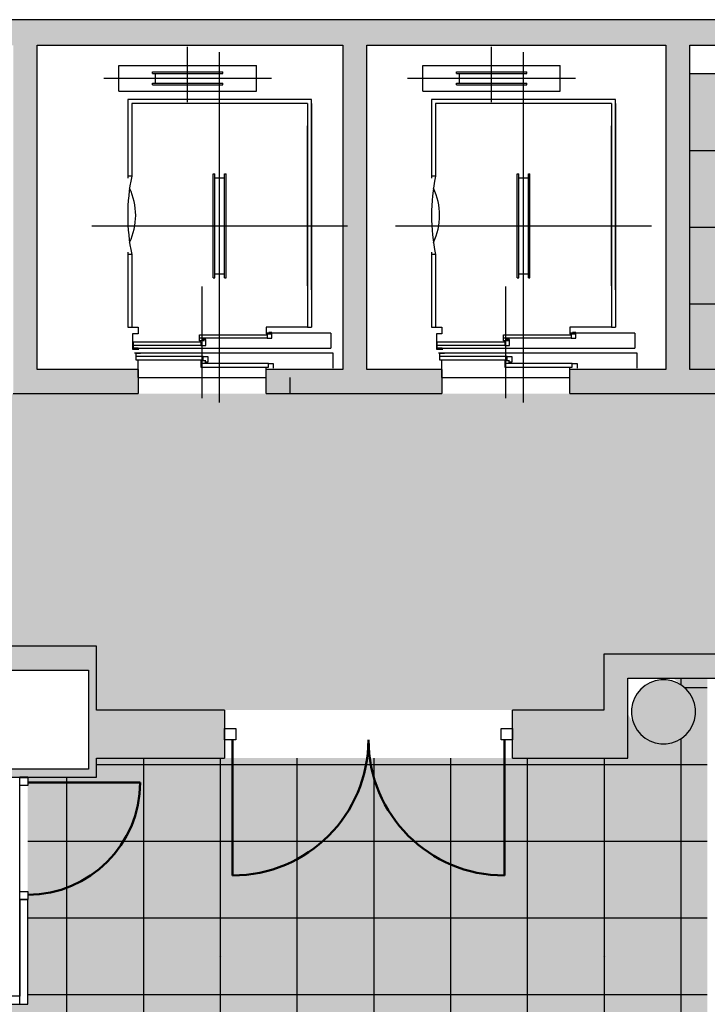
# Model space of a CAD drawing. Header units: metres. Extents: x -1 to 430, y -6 to 34.
# Tile 14 of 17: x 416.97 to 421.27, y 22.07 to 28.23. Entities that reach past the tile are written whole.
import ezdxf

# ---------------------------------------------------------------- set-up
doc = ezdxf.new("R2010")
doc.units = ezdxf.units.M
doc.linetypes.add('CONTINUA', pattern=[0])
for name, color, linetype, lineweight in [('3D P3 MURS', 7, 'CONTINUA', 25), ('3D P3 PILAR', 7, 'CONTINUA', 25), ('P3 ESCALES 2D', 7, 'CONTINUA', 25), ('P3 PAVIMENT', 7, 'CONTINUA', 25)]:
    doc.layers.add(name, color=color, linetype=linetype, lineweight=lineweight)

# ---------------------------------------------------------------- blocks, each defined once
blk = doc.blocks.new('_CLOSEDFILLED')
at = {"color": 0, "linetype": 'ByBlock', "lineweight": -2}
blk.add_solid([(-1, 0), (0, 0), (-1, 0)], dxfattribs=at)
blk = doc.blocks.new('TRAMA_1')
at = {"layer": 'P3 PAVIMENT', "linetype": 'CONTINUA', "lineweight": 25, "transparency": 33554687}
for points in [[(418.2159, 22.3705), (418.2222, 22.3768), (418.2284, 22.3705), (418.2222, 22.3643)], [(420.6159, 22.3705), (420.6222, 22.3768), (420.6284, 22.3705), (420.6222, 22.3643)]]:
    blk.add_hatch(color=7, dxfattribs=at).paths.add_polyline_path(points, flags=16)
at = {"layer": 'P3 PAVIMENT', "color": 7, "linetype": 'CONTINUA', "lineweight": 25, "transparency": 33554687}
for p, q in [((421.1022, 24.0677), (421.1022, 24.1095)), ((421.1227, 24.0505), (421.2659, 24.0505)), ((421.1022, 22.3705), (421.1022, 23.7324)), ((417.7422, 22.3705), (417.7422, 23.6095)), ((418.2222, 22.3705), (418.2222, 23.6095)), ((418.7022, 22.3705), (418.7022, 23.6095)), ((419.1822, 22.3705), (419.1822, 23.6095)), ((419.6622, 22.3705), (419.6622, 23.6095)), ((420.1422, 22.3705), (420.1422, 23.6095)), ((420.6222, 22.3705), (420.6222, 23.6095)), ((417.447, 23.5705), (417.9822, 23.5705)), ((417.9822, 23.5705), (420.3822, 23.5705)), ((420.3822, 23.5705), (421.2659, 23.5705)), ((417.2622, 22.3705), (417.2622, 23.4895)), ((417.017, 23.0905), (417.9822, 23.0905)), ((417.9822, 23.0905), (420.3822, 23.0905)), ((420.3822, 23.0905), (421.2659, 23.0905)), ((417.017, 22.6105), (417.9822, 22.6105)), ((417.9822, 22.6105), (420.3822, 22.6105)), ((420.3822, 22.6105), (421.2659, 22.6105)), ((417.2622, 19.9705), (417.2622, 22.3705)), ((417.7422, 19.9705), (417.7422, 22.3705)), ((418.2222, 19.9705), (418.2222, 22.3705)), ((418.7022, 19.9705), (418.7022, 22.3705)), ((419.1822, 19.9705), (419.1822, 22.3705)), ((419.6622, 19.9705), (419.6622, 22.3705)), ((420.1422, 19.9705), (420.1422, 22.3705)), ((420.6222, 19.9705), (420.6222, 22.3705)), ((421.1022, 19.9705), (421.1022, 22.3705)), ((417.017, 22.1305), (417.9822, 22.1305)), ((417.9822, 22.1305), (420.3822, 22.1305)), ((420.3822, 22.1305), (421.2659, 22.1305))]:
    blk.add_line(p, q, dxfattribs=at)
for points in [[(421.157, 27.4105), (421.5764, 27.4105), (421.5764, 27.4105), (422.7822, 27.4105)], [(421.157, 26.9305), (421.9967, 26.9305), (421.9967, 26.9305), (422.7822, 26.9305)], [(421.157, 26.4505), (422.4171, 26.4505), (422.4171, 26.4505), (422.7822, 26.4505)]]:
    blk.add_lwpolyline(points, dxfattribs=at)

msp = doc.modelspace()

# ---------------------------------------------------------------- hatches: boundary and pattern name
at = {"layer": '3D P3 MURS', "linetype": 'CONTINUA', "lineweight": 18, "true_color": 0xa0a0a0, "transparency": 33554687}
for points in [[(426.8464, 28.2282), (401.2904, 28.2282), (401.2587, 28.0682), (426.8132, 28.0682)], [(417.077, 26.0395), (417.077, 28.0682), (416.927, 28.0682), (416.927, 26.0395)], [(419.137, 26.0395), (419.137, 28.0682), (418.987, 28.0682), (418.987, 26.0395)], [(421.157, 26.0395), (421.157, 28.0682), (421.007, 28.0682), (421.007, 26.0395)], [(416.927, 25.8895), (417.707, 25.8895), (417.707, 26.0395), (416.927, 26.0395)], [(418.507, 25.8895), (419.607, 25.8895), (419.607, 26.0395), (418.507, 26.0395)], [(420.407, 25.8895), (421.507, 25.8895), (421.507, 26.0395), (420.407, 26.0395)], [(417.447, 24.3095), (412.107, 24.3095), (412.107, 24.1595), (417.447, 24.1595)], [(421.507, 24.2595), (420.6184, 24.2595), (420.6184, 24.1095), (421.507, 24.1095)], [(417.447, 23.4895), (417.447, 24.1595), (417.397, 24.1595), (417.397, 23.4895)], [(420.7684, 23.6095), (420.7684, 24.1095), (420.6184, 24.1095), (420.6184, 23.6095)], [(418.2479, 23.9095), (417.447, 23.9095), (417.447, 23.6095), (418.2479, 23.6095)], [(420.6184, 23.9095), (420.047, 23.9095), (420.047, 23.6095), (420.6184, 23.6095)], [(415.537, 23.4895), (417.397, 23.4895), (417.397, 23.5395), (415.537, 23.5395)]]:
    msp.add_hatch(color=253, dxfattribs=at).paths.add_polyline_path(points)
at = {"layer": '3D P3 PILAR', "linetype": 'CONTINUA', "lineweight": 18, "transparency": 33554687}
msp.add_hatch(color=9, dxfattribs=at).paths.add_polyline_path([(421.0095, 24.0992), (420.9745, 24.0992), (420.9401, 24.0931), (420.9072, 24.0812), (420.877, 24.0637), (420.8502, 24.0412), (420.8277, 24.0145), (420.8103, 23.9842), (420.7983, 23.9514), (420.7922, 23.9169), (420.7922, 23.882), (420.7983, 23.8476), (420.8103, 23.8147), (420.8277, 23.7845), (420.8502, 23.7577), (420.877, 23.7352), (420.9072, 23.7177), (420.9401, 23.7058), (420.9745, 23.6997), (421.0095, 23.6997), (421.0439, 23.7058), (421.0767, 23.7177), (421.107, 23.7352), (421.1338, 23.7577), (421.1562, 23.7845), (421.1737, 23.8147), (421.1857, 23.8476), (421.1917, 23.882), (421.1917, 23.9169), (421.1857, 23.9514), (421.1737, 23.9842), (421.1562, 24.0145), (421.1338, 24.0412), (421.107, 24.0637), (421.0767, 24.0812), (421.0439, 24.0931)])
at = {"layer": 'P3 PAVIMENT', "linetype": 'CONTINUA', "lineweight": 25, "true_color": 0xa8d1ff, "transparency": 33554687}
h = msp.add_hatch(color=141, dxfattribs=at)
h.paths.add_polyline_path([(426.8132, 28.0682), (421.507, 28.0682), (421.507, 27.8895), (421.157, 27.8895), (421.157, 26.0395), (421.507, 26.0395), (421.507, 24.1095), (421.3659, 24.1095), (421.3659, 22.8007), (425.7216, 22.8007)])
h.paths.add_polyline_path([(425.7009, 22.7007), (421.3659, 22.7007), (421.3659, 18.7056), (424.8729, 18.7056)])
h.paths.add_polyline_path([(421.2659, 24.1095), (421.0525, 24.1095), (421.1338, 24.0412), (421.1562, 24.0145), (421.1737, 23.9842), (421.1857, 23.9514), (421.1917, 23.9169), (421.1917, 23.882), (421.1857, 23.8476), (421.1737, 23.8147), (421.1562, 23.7845), (421.1338, 23.7577), (421.107, 23.7352), (421.0767, 23.7177), (421.0439, 23.7058), (421.0095, 23.6997), (420.9745, 23.6997), (420.9401, 23.7058), (420.9072, 23.7177), (420.877, 23.7352), (420.8502, 23.7577), (420.8277, 23.7845), (420.7684, 23.8873), (420.7684, 23.6095), (417.447, 23.6095), (417.447, 23.4895), (417.017, 23.4895), (417.017, 22.0695), (415.647, 22.0695), (414.1734, 21.4995), (413.4042, 21.3195), (412.6165, 21.2595), (411.2034, 20.8195), (410.3919, 20.7499), (410.3919, 20.7499), (410.3864, 20.7495), (409.697, 21.2096), (409.697, 22.1096), (409.5919, 22.1096), (409.477, 22.2094), (409.3516, 22.3147), (409.1367, 22.4768), (408.9136, 22.6274), (408.6829, 22.7661), (408.4453, 22.8926), (408.2014, 23.0065), (407.9518, 23.1074), (407.6974, 23.1952), (407.5071, 23.2498), (407.5536, 23.4195), (404.417, 23.4195), (404.417, 17.2662), (411.2536, 17.2662), (411.2536, 13.1106), (421.2659, 13.1106)])
h.paths.add_polyline_path([(406.0493, 17.1662), (406.0493, 13.7631), (406.0804, 13.7581), (406.0812, 13.7631), (407.3616, 13.7631), (407.3616, 13.1106), (411.1536, 13.1106), (411.1536, 17.1662)])
h.paths.add_polyline_path([(398.2952, 13.1106), (405.9493, 13.1106), (405.9493, 13.4778), (405.8889, 13.4558), (405.8545, 13.4497), (405.8195, 13.4497), (405.7851, 13.4558), (405.7522, 13.4677), (405.722, 13.4852), (405.6952, 13.5077), (405.6727, 13.5345), (405.6553, 13.5647), (405.6433, 13.5976), (405.6372, 13.632), (405.6372, 13.6669), (405.6433, 13.7014), (405.6553, 13.7342), (405.6727, 13.7645), (405.6952, 13.7912), (405.722, 13.8137), (405.7522, 13.8312), (405.7851, 13.8431), (405.8195, 13.8492), (405.8545, 13.8492), (405.8889, 13.8431), (405.9493, 13.8211), (405.9493, 17.1662), (399.0988, 17.1662)])
h.paths.add_polyline_path([(404.317, 17.2662), (404.317, 19.7432), (399.6093, 19.7432), (399.1186, 17.2662)])
h.paths.add_polyline_path([(404.317, 19.8432), (404.317, 22.4454), (400.1447, 22.4454), (399.6291, 19.8432)])
h.paths.add_polyline_path([(404.337, 28.0682), (401.2587, 28.0682), (400.1645, 22.5454), (404.317, 22.5454), (404.317, 23.4217), (404.337, 23.4217)])
h.paths.add_polyline_path([(421.3659, 18.6056), (421.3659, 13.1106), (423.7134, 13.1106), (424.8522, 18.6056)])
h.paths.add_polyline_path([(416.3367, 13.6669), (416.3367, 13.632), (416.3307, 13.5976), (416.3187, 13.5647), (416.3012, 13.5345), (416.2788, 13.5077), (416.252, 13.4852), (416.2217, 13.4677), (416.1889, 13.4558), (416.1545, 13.4497), (416.1195, 13.4497), (416.0851, 13.4558), (416.0522, 13.4677), (416.022, 13.4852), (415.9952, 13.5077), (415.9727, 13.5345), (415.9553, 13.5647), (415.9433, 13.5976), (415.9372, 13.632), (415.9372, 13.6669), (415.9433, 13.7014), (415.9553, 13.7342), (415.9727, 13.7645), (415.9952, 13.7912), (416.022, 13.8137), (416.0522, 13.8312), (416.0851, 13.8431), (416.1195, 13.8492), (416.1545, 13.8492), (416.1889, 13.8431), (416.2217, 13.8312), (416.252, 13.8137), (416.2788, 13.7912), (416.3012, 13.7645), (416.3187, 13.7342), (416.3307, 13.7014)], flags=16)
h.paths.add_polyline_path([(420.9745, 14.3697), (420.9401, 14.3758), (420.9072, 14.3877), (420.877, 14.4052), (420.8502, 14.4277), (420.8277, 14.4545), (420.8103, 14.4847), (420.7983, 14.5176), (420.7922, 14.552), (420.7922, 14.5869), (420.7983, 14.6214), (420.8103, 14.6542), (420.8277, 14.6845), (420.8502, 14.7112), (420.877, 14.7337), (420.9072, 14.7512), (420.9401, 14.7631), (420.9745, 14.7692), (421.0095, 14.7692), (421.0439, 14.7631), (421.0767, 14.7512), (421.107, 14.7337), (421.1338, 14.7112), (421.1562, 14.6845), (421.1737, 14.6542), (421.1857, 14.6214), (421.1917, 14.5869), (421.1917, 14.552), (421.1857, 14.5176), (421.1737, 14.4847), (421.1562, 14.4545), (421.1338, 14.4277), (421.107, 14.4052), (421.0767, 14.3877), (421.0439, 14.3758), (421.0095, 14.3697)], flags=16)
h.paths.add_polyline_path([(410.9335, 17.8169), (410.9335, 17.782), (410.9274, 17.7476), (410.9154, 17.7147), (410.898, 17.6845), (410.8755, 17.6577), (410.8487, 17.6352), (410.8185, 17.6177), (410.7856, 17.6058), (410.7512, 17.5997), (410.7163, 17.5997), (410.6818, 17.6058), (410.649, 17.6177), (410.6187, 17.6352), (410.5919, 17.6577), (410.5695, 17.6845), (410.552, 17.7147), (410.54, 17.7476), (410.534, 17.782), (410.534, 17.8169), (410.54, 17.8514), (410.552, 17.8842), (410.5695, 17.9145), (410.5919, 17.9412), (410.6187, 17.9637), (410.649, 17.9812), (410.6818, 17.9931), (410.7163, 17.9992), (410.7512, 17.9992), (410.7856, 17.9931), (410.8185, 17.9812), (410.8487, 17.9637), (410.8755, 17.9412), (410.898, 17.9145), (410.9154, 17.8842), (410.9274, 17.8514)], flags=16)
h.paths.add_polyline_path([(421.1917, 17.782), (421.1857, 17.7476), (421.1737, 17.7147), (421.1562, 17.6845), (421.1338, 17.6577), (421.107, 17.6352), (421.0767, 17.6177), (421.0439, 17.6058), (421.0095, 17.5997), (420.9745, 17.5997), (420.9401, 17.6058), (420.9072, 17.6177), (420.877, 17.6352), (420.8502, 17.6577), (420.8277, 17.6845), (420.8103, 17.7147), (420.7983, 17.7476), (420.7922, 17.782), (420.7922, 17.8169), (420.7983, 17.8514), (420.8103, 17.8842), (420.8277, 17.9145), (420.8502, 17.9412), (420.877, 17.9637), (420.9072, 17.9812), (420.9401, 17.9931), (420.9745, 17.9992), (421.0095, 17.9992), (421.0439, 17.9931), (421.0767, 17.9812), (421.107, 17.9637), (421.1338, 17.9412), (421.1562, 17.9145), (421.1737, 17.8842), (421.1857, 17.8514), (421.1917, 17.8169)], flags=16)
h.paths.add_polyline_path([(416.3367, 17.8169), (416.3367, 17.782), (416.3307, 17.7476), (416.3187, 17.7147), (416.3012, 17.6845), (416.2788, 17.6577), (416.252, 17.6352), (416.2217, 17.6177), (416.1889, 17.6058), (416.1545, 17.5997), (416.1195, 17.5997), (416.0851, 17.6058), (416.0522, 17.6177), (416.022, 17.6352), (415.9952, 17.6577), (415.9727, 17.6845), (415.9553, 17.7147), (415.9433, 17.7476), (415.9372, 17.782), (415.9372, 17.8169), (415.9433, 17.8514), (415.9553, 17.8842), (415.9727, 17.9145), (415.9952, 17.9412), (416.022, 17.9637), (416.0522, 17.9812), (416.0851, 17.9931), (416.1195, 17.9992), (416.1545, 17.9992), (416.1889, 17.9931), (416.2217, 17.9812), (416.252, 17.9637), (416.2788, 17.9412), (416.3012, 17.9145), (416.3187, 17.8842), (416.3307, 17.8514)], flags=16)
h.paths.add_polyline_path([(406.0367, 17.782), (406.0307, 17.7476), (406.0187, 17.7147), (406.0012, 17.6845), (405.9788, 17.6577), (405.952, 17.6352), (405.9217, 17.6177), (405.8889, 17.6058), (405.8545, 17.5997), (405.8195, 17.5997), (405.7851, 17.6058), (405.7522, 17.6177), (405.722, 17.6352), (405.6952, 17.6577), (405.6727, 17.6845), (405.6553, 17.7147), (405.6433, 17.7476), (405.6372, 17.782), (405.6372, 17.8169), (405.6433, 17.8514), (405.6553, 17.8842), (405.6727, 17.9145), (405.6952, 17.9412), (405.722, 17.9637), (405.7522, 17.9812), (405.7851, 17.9931), (405.8195, 17.9992), (405.8545, 17.9992), (405.8889, 17.9931), (405.9217, 17.9812), (405.952, 17.9637), (405.9788, 17.9412), (406.0012, 17.9145), (406.0187, 17.8842), (406.0307, 17.8514), (406.0367, 17.8169)], flags=16)
h.paths.add_polyline_path([(410.9274, 13.7014), (410.9335, 13.6669), (410.9335, 13.632), (410.9274, 13.5976), (410.9154, 13.5647), (410.898, 13.5345), (410.8755, 13.5077), (410.8487, 13.4852), (410.8185, 13.4677), (410.7856, 13.4558), (410.7512, 13.4497), (410.7163, 13.4497), (410.6818, 13.4558), (410.649, 13.4677), (410.6187, 13.4852), (410.5919, 13.5077), (410.5695, 13.5345), (410.552, 13.5647), (410.54, 13.5976), (410.534, 13.632), (410.534, 13.6669), (410.54, 13.7014), (410.552, 13.7342), (410.5695, 13.7645), (410.5919, 13.7912), (410.6187, 13.8137), (410.649, 13.8312), (410.6818, 13.8431), (410.7163, 13.8492), (410.7512, 13.8492), (410.7856, 13.8431), (410.8185, 13.8312), (410.8487, 13.8137), (410.8755, 13.7912), (410.898, 13.7645), (410.9154, 13.7342)], flags=16)
h.paths.add_polyline_path([(401.1807, 13.7014), (401.1867, 13.6669), (401.1867, 13.632), (401.1807, 13.5976), (401.1687, 13.5647), (401.1512, 13.5345), (401.1288, 13.5077), (401.102, 13.4852), (401.0717, 13.4677), (401.0389, 13.4558), (401.0045, 13.4497), (400.9695, 13.4497), (400.9351, 13.4558), (400.9022, 13.4677), (400.872, 13.4852), (400.8452, 13.5077), (400.8227, 13.5345), (400.8053, 13.5647), (400.7933, 13.5976), (400.7872, 13.632), (400.7872, 13.6669), (400.7933, 13.7014), (400.8053, 13.7342), (400.8227, 13.7645), (400.8452, 13.7912), (400.872, 13.8137), (400.9022, 13.8312), (400.9351, 13.8431), (400.9695, 13.8492), (401.0045, 13.8492), (401.0389, 13.8431), (401.0717, 13.8312), (401.102, 13.8137), (401.1288, 13.7912), (401.1512, 13.7645), (401.1687, 13.7342)], flags=16)
h.paths.add_polyline_path([(401.1687, 17.8842), (401.1807, 17.8514), (401.1867, 17.8169), (401.1867, 17.782), (401.1807, 17.7476), (401.1687, 17.7147), (401.1512, 17.6845), (401.1288, 17.6577), (401.102, 17.6352), (401.0717, 17.6177), (401.0389, 17.6058), (401.0045, 17.5997), (400.9695, 17.5997), (400.9351, 17.6058), (400.9022, 17.6177), (400.872, 17.6352), (400.8452, 17.6577), (400.8227, 17.6845), (400.8053, 17.7147), (400.7933, 17.7476), (400.7872, 17.782), (400.7872, 17.8169), (400.7933, 17.8514), (400.8053, 17.8842), (400.8227, 17.9145), (400.8452, 17.9412), (400.872, 17.9637), (400.9022, 17.9812), (400.9351, 17.9931), (400.9695, 17.9992), (401.0045, 17.9992), (401.0389, 17.9931), (401.0717, 17.9812), (401.102, 17.9637), (401.1288, 17.9412), (401.1512, 17.9145)], flags=16)
h.paths.add_polyline_path([(401.2387, 23.9442), (401.2507, 23.9114), (401.2567, 23.8769), (401.2567, 23.842), (401.2507, 23.8076), (401.2387, 23.7747), (401.2212, 23.7445), (401.1988, 23.7177), (401.172, 23.6952), (401.1417, 23.6777), (401.1089, 23.6658), (401.0745, 23.6597), (401.0395, 23.6597), (401.0051, 23.6658), (400.9722, 23.6777), (400.942, 23.6952), (400.9152, 23.7177), (400.8927, 23.7445), (400.8753, 23.7747), (400.8633, 23.8076), (400.8572, 23.842), (400.8572, 23.8769), (400.8633, 23.9114), (400.8753, 23.9442), (400.8927, 23.9745), (400.9152, 24.0012), (400.942, 24.0237), (400.9722, 24.0412), (401.0051, 24.0531), (401.0395, 24.0592), (401.0745, 24.0592), (401.1089, 24.0531), (401.1417, 24.0412), (401.172, 24.0237), (401.1988, 24.0012), (401.2212, 23.9745)], flags=16)
at = {"layer": 'P3 PAVIMENT', "linetype": 'CONTINUA', "lineweight": 25, "transparency": 33554559}
h = msp.add_hatch(color=7, dxfattribs=at)
h.set_gradient(color1=(155, 113, 67), color2=(155, 113, 67), one_color=1, name='INVSPHERICAL')
h.paths.add_polyline_path([(421.357, 25.8895), (415.947, 25.8895), (415.947, 24.3095), (417.447, 24.3095), (417.447, 23.9095), (420.6184, 23.9095), (420.6184, 24.2595), (421.357, 24.2595)], flags=0)

# ---------------------------------------------------------------- linework, layer by layer
at = {"layer": '3D P3 MURS', "color": 7, "linetype": 'CONTINUA', "lineweight": 25, "transparency": 33554687}
for p, q in [((426.8464, 28.2282), (401.2904, 28.2282)), ((417.077, 28.0682), (418.987, 28.0682)), ((417.077, 26.0395), (417.077, 28.0682)), ((418.987, 28.0682), (418.987, 26.0395)), ((419.137, 28.0682), (421.007, 28.0682)), ((419.137, 26.0395), (419.137, 28.0682)), ((421.007, 28.0682), (421.007, 26.0395)), ((421.157, 28.0682), (426.8132, 28.0682)), ((421.157, 26.0395), (421.157, 28.0682)), ((417.707, 26.0395), (417.077, 26.0395)), ((417.707, 26.0395), (417.707, 25.8895)), ((418.507, 25.8895), (418.507, 26.0395)), ((418.987, 26.0395), (418.507, 26.0395)), ((419.607, 26.0395), (419.137, 26.0395)), ((419.607, 26.0395), (419.607, 25.8895)), ((420.407, 25.8895), (420.407, 26.0395)), ((421.007, 26.0395), (420.407, 26.0395)), ((421.507, 26.0395), (421.157, 26.0395)), ((416.927, 25.8895), (417.707, 25.8895)), ((418.507, 25.8895), (419.607, 25.8895)), ((420.407, 25.8895), (421.357, 25.8895)), ((417.447, 24.3095), (412.107, 24.3095)), ((417.447, 24.1595), (417.447, 24.3095)), ((421.357, 24.2595), (420.6184, 24.2595)), ((420.6184, 24.2595), (420.6184, 24.1095)), ((415.537, 24.1595), (417.397, 24.1595)), ((417.397, 24.1595), (417.397, 23.5395)), ((417.447, 23.9095), (417.447, 24.1595)), ((420.6184, 24.1095), (420.6184, 23.9095)), ((420.7684, 24.1095), (421.507, 24.1095)), ((420.7684, 23.6095), (420.7684, 24.1095)), ((418.2479, 23.9095), (417.447, 23.9095)), ((418.2479, 23.9095), (418.2479, 23.6095)), ((420.047, 23.6095), (420.047, 23.9095)), ((420.6184, 23.9095), (420.047, 23.9095)), ((417.447, 23.6095), (418.2479, 23.6095)), ((417.447, 23.4895), (417.447, 23.6095)), ((420.047, 23.6095), (420.6184, 23.6095)), ((420.6184, 23.6095), (420.7684, 23.6095)), ((417.397, 23.5395), (415.537, 23.5395)), ((415.537, 23.4895), (416.967, 23.4895)), ((416.967, 23.4895), (417.017, 23.4895)), ((417.017, 23.4895), (416.967, 23.4895)), ((416.967, 23.4895), (416.967, 23.4876)), ((417.017, 23.4876), (416.967, 23.4876)), ((417.017, 23.4895), (417.397, 23.4895)), ((417.017, 23.4876), (417.017, 23.4895)), ((417.397, 23.4895), (417.447, 23.4895)), ((416.967, 22.7243), (417.017, 22.7243)), ((416.967, 22.7243), (416.967, 22.1195)), ((417.017, 22.0695), (417.017, 22.7243)), ((416.967, 22.1195), (415.6377, 22.1195)), ((415.647, 22.0695), (416.967, 22.0695)), ((416.967, 22.0695), (417.017, 22.0695))]:
    msp.add_line(p, q, dxfattribs=at)
at = {"layer": '3D P3 MURS', "color": 202, "linetype": 'CONTINUA', "lineweight": 50, "transparency": 33554687}
for p, q in [((418.2979, 23.7245), (418.2979, 22.8754)), ((419.997, 23.7245), (419.997, 22.8754)), ((417.017, 23.4576), (417.7203, 23.4576))]:
    msp.add_line(p, q, dxfattribs=at)
at = {"layer": '3D P3 MURS', "color": 7, "linetype": 'CONTINUA', "lineweight": 25, "transparency": 33554687}
for points in [[(418.2479, 23.7945), (418.3179, 23.7945), (418.3179, 23.7245), (418.2479, 23.7245), (418.2479, 23.7945)], [(419.977, 23.7945), (420.047, 23.7945), (420.047, 23.7245), (419.977, 23.7245), (419.977, 23.7945)], [(416.967, 23.4376), (416.967, 23.4876), (417.017, 23.4876), (417.017, 23.4376), (416.967, 23.4376)], [(416.967, 22.7243), (416.967, 22.7743), (417.017, 22.7743), (417.017, 22.7243), (416.967, 22.7243)]]:
    msp.add_lwpolyline(points, close=True, dxfattribs=at)
at = {"layer": '3D P3 MURS', "color": 202, "linetype": 'CONTINUA', "lineweight": 50, "transparency": 33554687}
msp.add_arc((417.017, 23.4576), 0.7033, 270, 0, dxfattribs=at)
for centre, start_param, end_param in [((418.2979, 23.7245), 0, 1.570796), ((419.997, 23.7245), 4.712389, 6.283185)]:
    msp.add_ellipse(centre, major_axis=(0, -0.849), ratio=1, start_param=start_param, end_param=end_param, dxfattribs=at)
at = {"layer": '3D P3 PILAR', "color": 7, "linetype": 'CONTINUA', "lineweight": 25, "transparency": 33554687}
for p, q in [((420.9072, 24.0812), (420.877, 24.0637)), ((420.9401, 24.0931), (420.9072, 24.0812)), ((420.9745, 24.0992), (420.9401, 24.0931)), ((421.0095, 24.0992), (420.9745, 24.0992)), ((421.0439, 24.0931), (421.0095, 24.0992)), ((421.0767, 24.0812), (421.0439, 24.0931)), ((421.107, 24.0637), (421.0767, 24.0812)), ((420.8502, 24.0412), (420.8277, 24.0145)), ((420.877, 24.0637), (420.8502, 24.0412)), ((421.1338, 24.0412), (421.107, 24.0637)), ((421.1562, 24.0145), (421.1338, 24.0412)), ((420.8103, 23.9842), (420.7983, 23.9514)), ((420.8277, 24.0145), (420.8103, 23.9842)), ((421.1737, 23.9842), (421.1562, 24.0145)), ((421.1857, 23.9514), (421.1737, 23.9842)), ((420.7983, 23.9514), (420.7922, 23.9169)), ((420.7922, 23.9169), (420.7922, 23.882)), ((421.1917, 23.9169), (421.1857, 23.9514)), ((421.1917, 23.882), (421.1917, 23.9169)), ((420.7922, 23.882), (420.7983, 23.8476)), ((420.7983, 23.8476), (420.8103, 23.8147)), ((421.1737, 23.8147), (421.1857, 23.8476)), ((421.1857, 23.8476), (421.1917, 23.882)), ((420.8103, 23.8147), (420.8277, 23.7845)), ((420.8277, 23.7845), (420.8502, 23.7577)), ((421.1338, 23.7577), (421.1562, 23.7845)), ((421.1562, 23.7845), (421.1737, 23.8147)), ((420.8502, 23.7577), (420.877, 23.7352)), ((420.877, 23.7352), (420.9072, 23.7177)), ((420.9072, 23.7177), (420.9401, 23.7058)), ((421.0439, 23.7058), (421.0767, 23.7177)), ((421.0767, 23.7177), (421.107, 23.7352)), ((421.107, 23.7352), (421.1338, 23.7577)), ((420.9401, 23.7058), (420.9745, 23.6997)), ((420.9745, 23.6997), (421.0095, 23.6997)), ((421.0095, 23.6997), (421.0439, 23.7058))]:
    msp.add_line(p, q, dxfattribs=at)
at = {"layer": 'P3 ESCALES 2D', "color": 7, "lineweight": 25, "transparency": 33554687}
for p, q in [((418.017, 27.7115), (418.017, 28.0595)), ((418.217, 25.8335), (418.217, 28.0245)), ((419.917, 27.7115), (419.917, 28.0595)), ((420.117, 25.8335), (420.117, 28.0245)), ((417.587, 27.7815), (417.587, 27.9415)), ((417.587, 27.9415), (418.447, 27.9415)), ((417.797, 27.9015), (418.237, 27.9015)), ((417.797, 27.8915), (417.797, 27.9015)), ((418.237, 27.8915), (418.237, 27.9015)), ((418.447, 27.7815), (418.447, 27.9415)), ((419.487, 27.9415), (420.347, 27.9415)), ((419.487, 27.7815), (419.487, 27.9415)), ((419.697, 27.8915), (419.697, 27.9015)), ((419.697, 27.9015), (420.137, 27.9015)), ((420.137, 27.8915), (420.137, 27.9015)), ((420.347, 27.7815), (420.347, 27.9415)), ((417.492, 27.8615), (418.542, 27.8615)), ((417.797, 27.8915), (418.237, 27.8915)), ((417.817, 27.8315), (417.817, 27.8915)), ((418.217, 27.8315), (418.217, 27.8915)), ((419.392, 27.8615), (420.442, 27.8615)), ((419.697, 27.8915), (420.137, 27.8915)), ((419.717, 27.8315), (419.717, 27.8915)), ((420.117, 27.8315), (420.117, 27.8915)), ((421.507, 27.8895), (421.157, 27.8895)), ((417.587, 27.7815), (418.447, 27.7815)), ((417.797, 27.8215), (417.797, 27.8315)), ((417.797, 27.8315), (418.237, 27.8315)), ((417.797, 27.8215), (418.237, 27.8215)), ((418.237, 27.8215), (418.237, 27.8315)), ((419.487, 27.7815), (420.347, 27.7815)), ((419.697, 27.8315), (420.137, 27.8315)), ((419.697, 27.8215), (419.697, 27.8315)), ((419.697, 27.8215), (420.137, 27.8215)), ((420.137, 27.8215), (420.137, 27.8315)), ((418.792, 27.7295), (417.642, 27.7295)), ((417.642, 27.7295), (417.642, 27.2375)), ((418.792, 26.5395), (418.792, 27.7295)), ((419.542, 27.7295), (419.542, 27.2375)), ((420.692, 27.7295), (419.542, 27.7295)), ((420.692, 26.5395), (420.692, 27.7295)), ((418.767, 27.7045), (417.667, 27.7045)), ((417.667, 27.7045), (417.667, 27.2495)), ((418.767, 27.7045), (418.767, 26.3045)), ((418.792, 27.7045), (418.792, 26.3045)), ((419.567, 27.7045), (419.567, 27.2495)), ((420.667, 27.7045), (419.567, 27.7045)), ((420.667, 27.7045), (420.667, 26.3045)), ((420.692, 27.7045), (420.692, 26.3045)), ((418.767, 26.5645), (418.767, 27.5645)), ((420.667, 26.5645), (420.667, 27.5645)), ((417.667, 27.2495), (417.642, 27.2495)), ((418.177, 27.2645), (418.187, 27.2645)), ((418.177, 26.6145), (418.177, 27.2645)), ((418.187, 26.6145), (418.187, 27.2645)), ((418.187, 27.2395), (418.247, 27.2395)), ((418.247, 27.2645), (418.257, 27.2645)), ((418.247, 26.6145), (418.247, 27.2645)), ((418.257, 26.6145), (418.257, 27.2645)), ((419.567, 27.2495), (419.542, 27.2495)), ((420.077, 26.6145), (420.077, 27.2645)), ((420.077, 27.2645), (420.087, 27.2645)), ((420.087, 26.6145), (420.087, 27.2645)), ((420.087, 27.2395), (420.147, 27.2395)), ((420.147, 26.6145), (420.147, 27.2645)), ((420.147, 27.2645), (420.157, 27.2645)), ((420.157, 26.6145), (420.157, 27.2645)), ((417.417, 26.9395), (419.017, 26.9395)), ((419.317, 26.9395), (420.917, 26.9395)), ((417.642, 26.7735), (417.642, 26.3045)), ((417.667, 26.7595), (417.642, 26.7595)), ((417.667, 26.7595), (417.667, 26.3045)), ((419.542, 26.7735), (419.542, 26.3045)), ((419.567, 26.7595), (419.542, 26.7595)), ((419.567, 26.7595), (419.567, 26.3045)), ((418.177, 26.6145), (418.187, 26.6145)), ((418.187, 26.6395), (418.247, 26.6395)), ((418.247, 26.6145), (418.257, 26.6145)), ((420.077, 26.6145), (420.087, 26.6145)), ((420.087, 26.6395), (420.147, 26.6395)), ((420.147, 26.6145), (420.157, 26.6145)), ((418.107, 25.8605), (418.107, 26.5585)), ((420.007, 25.8605), (420.007, 26.5585)), ((417.642, 26.3045), (417.707, 26.3045)), ((418.767, 26.3045), (418.792, 26.3045)), ((419.542, 26.3045), (419.607, 26.3045)), ((420.667, 26.3045), (420.692, 26.3045)), ((418.912, 26.2685), (418.507, 26.2685)), ((418.912, 26.2685), (418.912, 26.1745)), ((420.812, 26.2685), (420.407, 26.2685)), ((420.812, 26.2685), (420.812, 26.1745)), ((418.1, 26.1905), (417.678, 26.1905)), ((418.514, 26.2355), (418.092, 26.2355)), ((420, 26.1905), (419.578, 26.1905)), ((420.414, 26.2355), (419.992, 26.2355)), ((417.672, 26.1745), (418.912, 26.1745)), ((418.114, 26.1225), (417.692, 26.1225)), ((419.572, 26.1745), (420.812, 26.1745)), ((420.014, 26.1225), (419.592, 26.1225)), ((417.707, 26.0495), (417.707, 26.1005)), ((418.522, 26.0775), (418.1, 26.0775)), ((419.607, 26.0495), (419.607, 26.1005)), ((420.422, 26.0775), (420, 26.0775)), ((417.707, 25.9895), (417.707, 26.0495)), ((418.507, 25.9895), (418.507, 26.0495)), ((419.607, 25.9895), (419.607, 26.0495)), ((420.407, 25.9895), (420.407, 26.0495)), ((417.707, 25.9895), (418.507, 25.9895)), ((418.657, 25.8895), (418.657, 25.9895)), ((419.607, 25.9895), (420.407, 25.9895)), ((416.967, 22.0695), (416.967, 23.4895))]:
    msp.add_line(p, q, dxfattribs=at)
for points in [[(417.667, 26.3045), (417.707, 26.3045), (417.707, 26.2635), (417.672, 26.2635), (417.672, 26.1675), (417.712, 26.1675)], [(418.767, 26.3045), (418.507, 26.3045), (418.507, 26.2635), (418.537, 26.2635)], [(419.567, 26.3045), (419.607, 26.3045), (419.607, 26.2635), (419.572, 26.2635), (419.572, 26.1675), (419.612, 26.1675)], [(420.667, 26.3045), (420.407, 26.3045), (420.407, 26.2635), (420.437, 26.2635)], [(418.122, 26.2185), (418.092, 26.2185), (418.092, 26.2575), (418.514, 26.2575), (418.514, 26.2355), (418.544, 26.2355), (418.544, 26.2725), (418.524, 26.2725)], [(420.022, 26.2185), (419.992, 26.2185), (419.992, 26.2575), (420.414, 26.2575), (420.414, 26.2355), (420.444, 26.2355), (420.444, 26.2725), (420.424, 26.2725)], [(417.708, 26.1735), (417.678, 26.1735), (417.678, 26.2125), (418.1, 26.2125), (418.1, 26.1905), (418.13, 26.1905), (418.13, 26.2275), (418.11, 26.2275)], [(419.608, 26.1735), (419.578, 26.1735), (419.578, 26.2125), (420, 26.2125), (420, 26.1905), (420.03, 26.1905), (420.03, 26.2275), (420.01, 26.2275)], [(417.685, 26.1445), (418.925, 26.1445), (418.925, 26.0495)], [(417.722, 26.1395), (417.692, 26.1395), (417.692, 26.1005), (418.114, 26.1005), (418.114, 26.1225), (418.144, 26.1225), (418.144, 26.0855), (418.124, 26.0855)], [(419.585, 26.1445), (420.825, 26.1445), (420.825, 26.0495)], [(419.622, 26.1395), (419.592, 26.1395), (419.592, 26.1005), (420.014, 26.1005), (420.014, 26.1225), (420.044, 26.1225), (420.044, 26.0855), (420.024, 26.0855)], [(418.13, 26.0945), (418.1, 26.0945), (418.1, 26.0555), (418.522, 26.0555), (418.522, 26.0775), (418.552, 26.0775), (418.552, 26.0495)], [(420.03, 26.0945), (420, 26.0945), (420, 26.0555), (420.422, 26.0555), (420.422, 26.0775), (420.452, 26.0775), (420.452, 26.0495)]]:
    msp.add_lwpolyline(points, dxfattribs=at)
for centre, radius, start, end in [((418.855, 27.0045), 1.213, 168.34732, 191.65268), ((420.755, 27.0045), 1.213, 168.34732, 191.65268), ((417.293, 27.0045), 0.399, 334.78151, 25.21849), ((419.193, 27.0045), 0.399, 334.78151, 25.21849)]:
    msp.add_arc(centre, radius, start, end, dxfattribs=at)

# ---------------------------------------------------------------- block references
at = {"layer": '3D P3 PILAR', "color": 7, "linetype": 'CONTINUA', "lineweight": 25, "transparency": 33554687, "xscale": 0.0002666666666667, "yscale": 0.0002666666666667, "zscale": 0.0002666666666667}
msp.add_blockref('_CLOSEDFILLED', (420.992, 23.8995), dxfattribs=at)
at = {"layer": 'P3 PAVIMENT', "color": 7, "linetype": 'CONTINUA', "lineweight": 25, "transparency": 33554687}
msp.add_blockref('TRAMA_1', (0, 0), dxfattribs=at)

doc.saveas('drawing.dxf')
